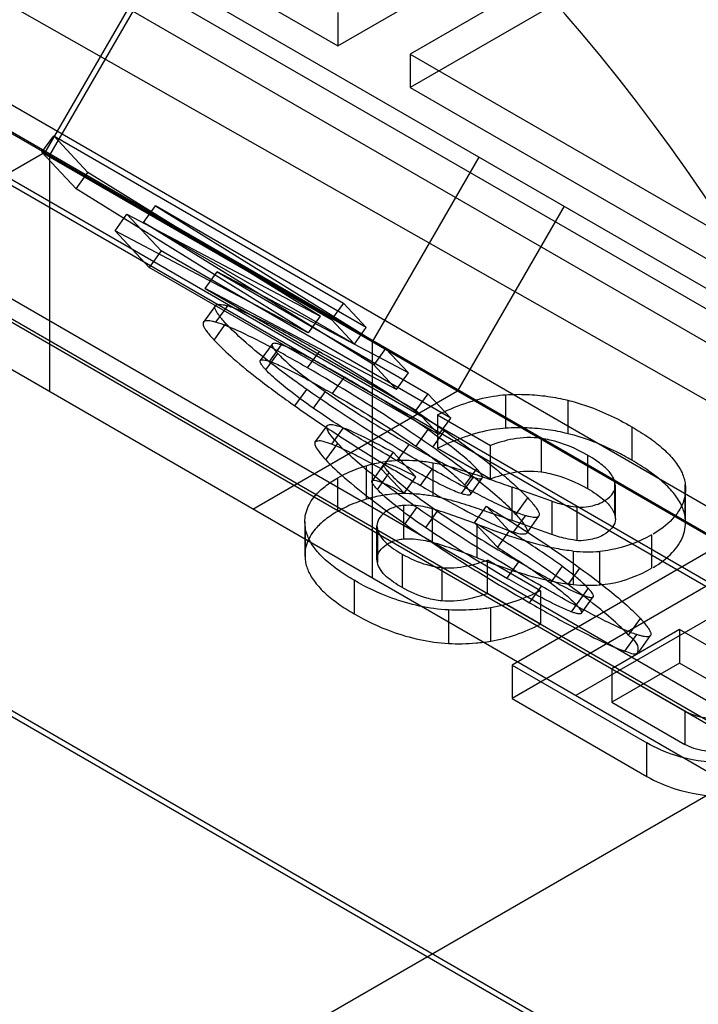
# Model space of a CAD drawing. Header units: millimetres. Extents: x 60 to 337, y 43 to 512.
# Tile 33 of 73: x 145.6 to 148.92, y 211.95 to 216.76. Entities that reach past the tile are written whole.
import ezdxf

# ---------------------------------------------------------------- set-up
doc = ezdxf.new("R2010")
doc.units = ezdxf.units.MM
doc.header["$LTSCALE"] = 36.045028
doc.layers.get('0').update_dxf_attribs({"linetype": 'CONTINUOUS'})

msp = doc.modelspace()

# ---------------------------------------------------------------- linework, layer by layer
at = {"color": 7, "linetype": 'CONTINUOUS'}
for p, q in [((84.3301, 248.7088), (169.1831, 199.72)), ((154.8587, 210.8417), (104.5691, 239.8758)), ((105.1005, 239.7033), (155.3902, 210.6692)), ((104.5648, 239.6476), (154.8545, 210.6135)), ((104.832, 239.4651), (155.1216, 210.4311)), ((160.6382, 208.7009), (110.3254, 237.7484)), ((107.017, 237.6493), (157.3066, 208.6152)), ((157.2566, 208.5286), (106.967, 237.5627)), ((161.8566, 205.6418), (106.967, 237.3318)), ((109.8054, 236.8477), (160.1182, 207.8002)), ((153.8675, 210.5022), (133.587, 222.2108)), ((242.3414, 161.9171), (138.7057, 220.7146)), ((142.7373, 218.9362), (151.2226, 214.0374)), ((142.7373, 218.7729), (151.2226, 213.8741)), ((143.4444, 218.7729), (147.1567, 216.6297)), ((138.0704, 217.7115), (149.3841, 211.1796)), ((147.1567, 216.6297), (148.8538, 217.6095)), ((149.2073, 217.5686), (147.5103, 216.5889)), ((149.2073, 217.4053), (147.5103, 216.4256)), ((146.2466, 217.0097), (145.7266, 216.1091)), ((146.2697, 216.9963), (145.7497, 216.0957)), ((147.1567, 216.793), (147.1567, 216.6297)), ((147.5103, 216.5889), (151.2226, 214.4456)), ((147.5103, 216.5889), (147.5103, 216.4256)), ((147.5103, 216.4256), (151.2226, 214.2823)), ((145.7118, 216.11), (145.7698, 216.1903)), ((145.7698, 216.1903), (147.184, 215.3738)), ((145.7698, 216.1903), (145.9366, 216.0115)), ((145.7266, 216.1091), (144.7266, 215.5317)), ((145.7118, 216.11), (147.1261, 215.2935)), ((145.8786, 215.9313), (145.7118, 216.11)), ((145.7497, 216.0957), (145.7497, 214.941)), ((147.3266, 215.1853), (147.8466, 216.086)), ((145.8786, 215.9313), (145.9366, 216.0115)), ((147.0707, 215.3096), (145.9366, 216.0115)), ((147.0128, 215.2294), (145.8786, 215.9313)), ((146.2085, 215.768), (146.2665, 215.8483)), ((147.2957, 215.2541), (146.2665, 215.8483)), ((146.2665, 215.8483), (147.3902, 215.1528)), ((148.2618, 215.8463), (147.7418, 214.9456)), ((146.0693, 215.727), (146.1272, 215.8072)), ((146.1272, 215.8072), (147.0707, 215.3096)), ((146.1272, 215.8072), (146.294, 215.6285)), ((147.2378, 215.1738), (146.2085, 215.768)), ((147.3323, 215.0725), (146.2085, 215.768)), ((147.0128, 215.2294), (146.0693, 215.727)), ((146.2361, 215.5482), (146.0693, 215.727)), ((146.294, 215.6285), (146.2361, 215.5482)), ((147.7082, 214.812), (146.294, 215.6285)), ((147.6503, 214.7317), (146.2361, 215.5482)), ((146.5094, 215.4456), (146.5673, 215.5259)), ((147.5019, 215.0331), (146.5673, 215.5259)), ((146.5673, 215.5259), (147.5965, 214.9317)), ((147.444, 214.9528), (146.5094, 215.4456)), ((146.5094, 215.4456), (147.5386, 214.8514)), ((147.184, 215.3738), (147.1261, 215.2935)), ((147.2957, 215.2541), (147.184, 215.3738)), ((132.3401, 203.3773), (153.0311, 215.3231)), ((146.5588, 215.3614), (146.5008, 215.2812)), ((146.5612, 215.2804), (146.6191, 215.3607)), ((146.5527, 215.1937), (146.6106, 215.2739)), ((147.0707, 215.3096), (147.0128, 215.2294)), ((147.1261, 215.2935), (147.2378, 215.1738)), ((147.2378, 215.1738), (147.2957, 215.2541)), ((146.8364, 215.1742), (146.7785, 215.0939)), ((147.3266, 214.0306), (147.3266, 215.1853)), ((146.8054, 215.0481), (146.8633, 215.1284)), ((146.8809, 215.17), (146.823, 215.0898)), ((147.009, 215.0578), (147.0669, 215.138)), ((147.3902, 215.1528), (147.3323, 215.0725)), ((147.5019, 215.0331), (147.3902, 215.1528)), ((147.3323, 215.0725), (147.444, 214.9528)), ((147.444, 214.9528), (147.5019, 215.0331)), ((147.1312, 214.932), (147.1892, 215.0122)), ((146.7418, 214.3682), (147.7418, 214.9456)), ((146.9478, 214.8719), (147.0057, 214.9522)), ((147.0949, 214.9418), (147.0369, 214.8616)), ((147.5965, 214.9317), (147.5386, 214.8514)), ((147.7082, 214.812), (147.5965, 214.9317)), ((147.9783, 214.7634), (147.9783, 214.9267)), ((148.28, 214.8998), (148.28, 214.7365)), ((147.5386, 214.8514), (147.6503, 214.7317)), ((147.6431, 214.8285), (147.9024, 214.6788)), ((147.6431, 214.8285), (147.6431, 214.6652)), ((147.6503, 214.7317), (147.7082, 214.812)), ((147.0455, 214.693), (147.1043, 214.7748)), ((147.1833, 214.7656), (147.1254, 214.6853)), ((147.5965, 214.7564), (147.5386, 214.6761)), ((147.6205, 214.6701), (147.6784, 214.7504)), ((148.5928, 214.7701), (148.5928, 214.6068)), ((148.1505, 214.7135), (148.1505, 214.5502)), ((147.0989, 214.6083), (147.1568, 214.6886)), ((147.4265, 214.6459), (147.3686, 214.5656)), ((147.5382, 214.5262), (147.4265, 214.6459)), ((147.4469, 214.6042), (147.5048, 214.6844)), ((147.6431, 214.6652), (147.9024, 214.5155)), ((147.9024, 214.5155), (147.9024, 214.6788)), ((147.6216, 214.5947), (147.6216, 214.4314)), ((148.3767, 214.6314), (148.3767, 214.4681)), ((147.2949, 214.5796), (147.2949, 214.4163)), ((147.3819, 214.5872), (147.3239, 214.5069)), ((147.3686, 214.5656), (147.4803, 214.4459)), ((147.5605, 214.4833), (147.6184, 214.5636)), ((147.7773, 214.485), (147.8352, 214.5653)), ((147.1567, 214.3574), (147.1567, 214.5207)), ((147.3501, 214.4643), (147.408, 214.5446)), ((147.4803, 214.4459), (147.5382, 214.5262)), ((147.8175, 214.5239), (147.7596, 214.4437)), ((147.8042, 214.4394), (147.8621, 214.5197)), ((148.5077, 214.5087), (148.5077, 214.3454)), ((148.2017, 214.4078), (148.008, 214.4755)), ((148.008, 214.3122), (148.008, 214.4755)), ((148.5126, 214.3211), (148.5126, 214.4844)), ((148.8538, 214.3254), (148.8538, 214.4887)), ((148.8552, 214.3027), (148.8552, 214.466)), ((148.027, 214.3426), (148.0849, 214.4229)), ((148.2017, 214.4078), (148.2017, 214.2445)), ((147.4781, 214.3861), (147.4781, 214.2228)), ((147.4853, 214.2957), (147.5432, 214.376)), ((147.6429, 214.3584), (147.585, 214.2781)), ((147.6175, 214.3698), (147.6175, 214.2065)), ((147.8248, 214.3017), (147.8827, 214.3819)), ((147.8827, 214.3819), (147.9944, 214.2622)), ((148.3241, 214.3788), (148.3241, 214.2155)), ((146.9962, 214.307), (146.9962, 214.1437)), ((149.2806, 214.3421), (148.0078, 213.6072)), ((148.2017, 214.2445), (148.008, 214.3122)), ((148.0154, 214.256), (148.0734, 214.3362)), ((148.0809, 214.2531), (148.1388, 214.3333)), ((146.9977, 214.2842), (146.9977, 214.1209)), ((147.3482, 214.123), (147.3482, 214.2863)), ((147.3502, 214.2702), (147.3502, 214.1069)), ((147.9365, 214.182), (147.8248, 214.3017)), ((147.8371, 214.1308), (147.8371, 214.2941)), ((147.9944, 214.2622), (147.9365, 214.182)), ((148.6887, 214.2428), (148.6887, 214.0795)), ((149.2806, 214.1788), (148.0078, 213.4439)), ((148.3069, 214.1634), (148.3069, 214.0001)), ((148.4371, 213.9987), (148.4371, 214.162)), ((147.4712, 214.1485), (147.4712, 213.9852)), ((148.1469, 213.9699), (147.8877, 214.1196)), ((147.8877, 213.9563), (147.8877, 214.1196)), ((147.6656, 214.0832), (147.6656, 213.9199)), ((147.983, 214.0304), (148.041, 214.1107)), ((148.253, 214.089), (148.1951, 214.0087)), ((148.2811, 214.0004), (148.3391, 214.0807)), ((147.2362, 214.0208), (147.2362, 213.8575)), ((149.3187, 214.0352), (148.3187, 213.4579)), ((148.0938, 213.9113), (148.1517, 213.9916)), ((148.1469, 213.9699), (148.1469, 213.8066)), ((148.3795, 213.9819), (148.2973, 213.867)), ((148.1469, 213.8066), (147.8877, 213.9563)), ((148.3464, 213.8599), (148.4043, 213.9402)), ((147.6968, 213.876), (147.6968, 213.7127)), ((147.905, 213.7238), (147.905, 213.8871)), ((148.5766, 213.7537), (148.6345, 213.834)), ((148.8261, 213.7803), (148.4951, 213.5893)), ((149.1639, 213.5853), (148.8261, 213.7803)), ((148.8261, 213.7803), (148.8261, 213.617)), ((148.5594, 213.6754), (148.6173, 213.7557)), ((148.6264, 213.6707), (148.6843, 213.751)), ((148.0078, 213.6072), (148.6662, 213.2271)), ((148.0078, 213.6072), (148.0078, 213.4439)), ((148.8261, 213.617), (148.4951, 213.426)), ((148.4951, 213.5893), (148.852, 213.3832)), ((148.4951, 213.5893), (148.4951, 213.426)), ((149.1639, 213.422), (148.8261, 213.617)), ((148.0078, 213.4439), (148.6662, 213.0638)), ((148.4951, 213.426), (148.852, 213.2199)), ((148.852, 213.3832), (148.852, 213.2199)), ((148.6662, 213.0638), (148.6662, 213.2271))]:
    msp.add_line(p, q, dxfattribs=at)
for centre, radius, start, end in [((146.8182, 211.6953), 2.7914, 68.5898, 73.3604), ((146.831, 211.5693), 2.752, 68.5556, 73.3945), ((148.3794, 214.8751), 0.7154, 264.1829, 274.6268), ((148.3794, 214.7127), 0.7163, 264.1895, 274.6202)]:
    msp.add_arc(centre, radius, start, end, dxfattribs=at)
msp.add_ellipse((146.3755, 213.6208), major_axis=(-2.9514, 5.024), ratio=0.582373, start_param=-2.360549, end_param=-0.789753, dxfattribs=at)
for points, knots in [([(146.6106, 215.2739), (146.6038, 215.2812), (146.5916, 215.2949), (146.5759, 215.3142), (146.5647, 215.3308), (146.5574, 215.345), (146.5553, 215.3582), (146.5621, 215.3652), (146.5694, 215.3675), (146.5787, 215.3682), (146.5903, 215.3672), (146.6041, 215.3646), (146.6139, 215.3621), (146.6191, 215.3607)], [0, 0, 0, 0, 0.17805, 0.326323, 0.444207, 0.531944, 0.61757, 0.65323, 0.695945, 0.750787, 0.819573, 0.902707, 1, 1, 1, 1]), ([(146.6191, 215.3607), (146.6383, 215.3553), (146.6837, 215.3386), (146.7592, 215.3046), (146.8904, 215.2383), (146.994, 215.1802), (147.0669, 215.138)], [0, 0, 0, 0, 0.11938, 0.288891, 0.495575, 1, 1, 1, 1]), ([(146.5612, 215.2804), (146.556, 215.2819), (146.5462, 215.2844), (146.5324, 215.2869), (146.5208, 215.2879), (146.5115, 215.2873), (146.5042, 215.2849), (146.4974, 215.278), (146.4995, 215.2647), (146.5068, 215.2505), (146.518, 215.2339), (146.5336, 215.2146), (146.5459, 215.201), (146.5527, 215.1937)], [0, 0, 0, 0, 0.097293, 0.180427, 0.249213, 0.304055, 0.34677, 0.38243, 0.468056, 0.555793, 0.673677, 0.82195, 1, 1, 1, 1]), ([(147.009, 215.0578), (146.9455, 215.0944), (146.8324, 215.1581), (146.6837, 215.2336), (146.5971, 215.2704), (146.5612, 215.2804)], [0, 0, 0, 0, 0.439022, 0.776968, 1, 1, 1, 1]), ([(147.0057, 214.9522), (146.9394, 214.9988), (146.8339, 215.0758), (146.7026, 215.1839), (146.6376, 215.245), (146.6106, 215.2739)], [0, 0, 0, 0, 0.476409, 0.767492, 1, 1, 1, 1]), ([(146.5527, 215.1937), (146.5821, 215.1621), (146.6557, 215.0937), (146.7879, 214.9867), (146.8907, 214.9121), (146.9478, 214.8719)], [0, 0, 0, 0, 0.253521, 0.589515, 1, 1, 1, 1]), ([(146.8809, 215.17), (146.8756, 215.1718), (146.866, 215.1747), (146.8534, 215.1774), (146.8443, 215.1779), (146.8388, 215.1766), (146.8362, 215.1743), (146.8349, 215.1711), (146.8357, 215.1657), (146.8391, 215.1586), (146.8449, 215.1499), (146.8532, 215.1396), (146.8597, 215.1323), (146.8633, 215.1284)], [0, 0, 0, 0, 0.166378, 0.296586, 0.377862, 0.434115, 0.456602, 0.478806, 0.533585, 0.609222, 0.711775, 0.842062, 1, 1, 1, 1]), ([(146.8633, 215.1284), (146.8723, 215.1188), (146.9062, 215.0856), (146.9828, 215.0224), (147.0524, 214.9717), (147.0949, 214.9418)], [0, 0, 0, 0, 0.132481, 0.477249, 1, 1, 1, 1]), ([(147.1892, 215.0122), (147.1593, 215.0295), (147.1028, 215.0616), (147.0194, 215.107), (146.9551, 215.1394), (146.9088, 215.1598), (146.8895, 215.1672), (146.8809, 215.17)], [0, 0, 0, 0, 0.298676, 0.562192, 0.821524, 0.921422, 1, 1, 1, 1]), ([(147.0669, 215.138), (147.1176, 215.1088), (147.3255, 214.986), (147.5284, 214.8549), (147.6784, 214.7504)], [0, 0, 0, 0, 0.242653, 1, 1, 1, 1]), ([(146.8054, 215.0481), (146.8018, 215.052), (146.7952, 215.0593), (146.787, 215.0696), (146.7811, 215.0783), (146.7777, 215.0854), (146.7769, 215.0908), (146.7783, 215.094), (146.7809, 215.0964), (146.7864, 215.0976), (146.7955, 215.0971), (146.808, 215.0945), (146.8176, 215.0915), (146.823, 215.0898)], [0, 0, 0, 0, 0.157938, 0.288225, 0.390778, 0.466415, 0.521194, 0.543398, 0.565885, 0.622138, 0.703414, 0.833622, 1, 1, 1, 1]), ([(146.823, 215.0898), (146.8316, 215.0869), (146.8509, 215.0795), (146.8972, 215.0591), (146.9615, 215.0267), (147.0449, 214.9814), (147.1014, 214.9492), (147.1312, 214.932)], [0, 0, 0, 0, 0.078578, 0.178476, 0.437808, 0.701324, 1, 1, 1, 1]), ([(147.0369, 214.8616), (146.9945, 214.8914), (146.9249, 214.9421), (146.8483, 215.0053), (146.8144, 215.0385), (146.8054, 215.0481)], [0, 0, 0, 0, 0.522751, 0.867519, 1, 1, 1, 1]), ([(147.6205, 214.6701), (147.5699, 214.7054), (147.3702, 214.841), (147.1646, 214.9679), (147.009, 215.0578)], [0, 0, 0, 0, 0.255621, 1, 1, 1, 1]), ([(147.5965, 214.7564), (147.5523, 214.7872), (147.4188, 214.8761), (147.2814, 214.959), (147.1892, 215.0122)], [0, 0, 0, 0, 0.335809, 1, 1, 1, 1]), ([(147.6184, 214.5636), (147.5741, 214.5892), (147.3656, 214.7117), (147.1617, 214.8424), (147.0057, 214.9522)], [0, 0, 0, 0, 0.211522, 1, 1, 1, 1]), ([(147.0949, 214.9418), (147.1379, 214.9116), (147.2722, 214.8219), (147.4106, 214.7388), (147.5048, 214.6844)], [0, 0, 0, 0, 0.326061, 1, 1, 1, 1]), ([(147.1312, 214.932), (147.2235, 214.8787), (147.3609, 214.7959), (147.4944, 214.7069), (147.5386, 214.6761)], [0, 0, 0, 0, 0.664191, 1, 1, 1, 1]), ([(147.6431, 214.8285), (147.6872, 214.8496), (147.7762, 214.8871), (147.8899, 214.9174), (147.9577, 214.9254), (147.9783, 214.9267)], [0, 0, 0, 0, 0.417578, 0.8236, 1, 1, 1, 1]), ([(147.9783, 214.9267), (148.0125, 214.9288), (148.0808, 214.9295), (148.1819, 214.9206), (148.2479, 214.9079), (148.28, 214.8998)], [0, 0, 0, 0, 0.338081, 0.673586, 1, 1, 1, 1]), ([(148.28, 214.8998), (148.3073, 214.8932), (148.416, 214.8616), (148.5192, 214.8126), (148.5928, 214.7701)], [0, 0, 0, 0, 0.248563, 1, 1, 1, 1]), ([(146.9478, 214.8719), (147.011, 214.8274), (147.1425, 214.7384), (147.347, 214.609), (147.4885, 214.5249), (147.5605, 214.4833)], [0, 0, 0, 0, 0.319596, 0.65647, 1, 1, 1, 1]), ([(147.4469, 214.6042), (147.3527, 214.6585), (147.2142, 214.7416), (147.08, 214.8313), (147.0369, 214.8616)], [0, 0, 0, 0, 0.673939, 1, 1, 1, 1]), ([(147.1568, 214.6886), (147.1454, 214.7006), (147.1268, 214.7219), (147.1078, 214.7489), (147.1013, 214.7674), (147.1034, 214.7733)], [0, 0, 0, 0, 0.485726, 0.81666, 1, 1, 1, 1]), ([(147.1034, 214.7733), (147.1058, 214.7779), (147.1213, 214.7836), (147.1484, 214.7776), (147.1704, 214.7706), (147.1833, 214.7656)], [0, 0, 0, 0, 0.183564, 0.505313, 1, 1, 1, 1]), ([(147.1833, 214.7656), (147.1991, 214.7597), (147.2341, 214.7447), (147.3155, 214.7055), (147.3805, 214.6709), (147.4265, 214.6459)], [0, 0, 0, 0, 0.186401, 0.420456, 1, 1, 1, 1]), ([(147.8352, 214.5653), (147.826, 214.5752), (147.7912, 214.6091), (147.7123, 214.6739), (147.6405, 214.7258), (147.5965, 214.7564)], [0, 0, 0, 0, 0.132681, 0.475346, 1, 1, 1, 1]), ([(147.9783, 214.7634), (147.9577, 214.7621), (147.8899, 214.7541), (147.7762, 214.7238), (147.6872, 214.6863), (147.6431, 214.6652)], [0, 0, 0, 0, 0.1764, 0.582422, 1, 1, 1, 1]), ([(147.6784, 214.7504), (147.73, 214.7144), (147.8266, 214.645), (147.9443, 214.5534), (148.0282, 214.4801), (148.0678, 214.4413), (148.0849, 214.4229)], [0, 0, 0, 0, 0.361118, 0.68231, 0.85554, 1, 1, 1, 1]), ([(148.28, 214.7365), (148.2479, 214.7446), (148.1819, 214.7573), (148.0808, 214.7662), (148.0125, 214.7655), (147.9783, 214.7634)], [0, 0, 0, 0, 0.326423, 0.661909, 1, 1, 1, 1]), ([(148.5928, 214.7701), (148.6212, 214.7537), (148.6744, 214.7204), (148.7452, 214.6658), (148.8011, 214.6088), (148.8339, 214.558), (148.8487, 214.5176), (148.8526, 214.4983), (148.8538, 214.4887)], [0, 0, 0, 0, 0.248848, 0.474613, 0.675116, 0.851507, 0.927041, 1, 1, 1, 1]), ([(147.0455, 214.693), (147.0434, 214.6873), (147.0495, 214.6693), (147.0682, 214.6426), (147.0864, 214.6214), (147.0978, 214.6093)], [0, 0, 0, 0, 0.181163, 0.505746, 1, 1, 1, 1]), ([(147.1254, 214.6853), (147.1125, 214.6903), (147.0905, 214.6973), (147.0634, 214.7034), (147.0478, 214.6976), (147.0455, 214.693)], [0, 0, 0, 0, 0.494687, 0.816436, 1, 1, 1, 1]), ([(148.1505, 214.7135), (148.1051, 214.7203), (148.0192, 214.7164), (147.9382, 214.6923), (147.9024, 214.6788)], [0, 0, 0, 0, 0.544853, 1, 1, 1, 1]), ([(148.3767, 214.6314), (148.3196, 214.6644), (148.2439, 214.6965), (148.1648, 214.7114), (148.1505, 214.7135)], [0, 0, 0, 0, 0.820584, 1, 1, 1, 1]), ([(148.5928, 214.6068), (148.5681, 214.621), (148.4688, 214.6749), (148.3622, 214.7166), (148.28, 214.7365)], [0, 0, 0, 0, 0.251472, 1, 1, 1, 1]), ([(147.3686, 214.5656), (147.3367, 214.583), (147.2776, 214.6146), (147.1967, 214.6551), (147.1473, 214.6772), (147.1254, 214.6853)], [0, 0, 0, 0, 0.401692, 0.741267, 1, 1, 1, 1]), ([(147.5432, 214.376), (147.5096, 214.3995), (147.4449, 214.4457), (147.3428, 214.5225), (147.2461, 214.6016), (147.1829, 214.6606), (147.1568, 214.6886)], [0, 0, 0, 0, 0.247028, 0.479544, 0.769653, 1, 1, 1, 1]), ([(147.5048, 214.6844), (147.5351, 214.6669), (147.5925, 214.6342), (147.6772, 214.5881), (147.7425, 214.5551), (147.7894, 214.5343), (147.8088, 214.5268), (147.8175, 214.5239)], [0, 0, 0, 0, 0.298743, 0.562735, 0.822177, 0.921924, 1, 1, 1, 1]), ([(147.5386, 214.6761), (147.5826, 214.6455), (147.6543, 214.5937), (147.7333, 214.5288), (147.768, 214.4949), (147.7773, 214.485)], [0, 0, 0, 0, 0.524654, 0.867319, 1, 1, 1, 1]), ([(148.027, 214.3426), (148.005, 214.3662), (147.9524, 214.4165), (147.8602, 214.494), (147.7473, 214.5803), (147.6646, 214.6394), (147.6205, 214.6701)], [0, 0, 0, 0, 0.184959, 0.41699, 0.691312, 1, 1, 1, 1]), ([(147.0978, 214.6093), (147.1268, 214.5782), (147.1992, 214.5114), (147.329, 214.4073), (147.4294, 214.3348), (147.4853, 214.2957)], [0, 0, 0, 0, 0.255839, 0.590569, 1, 1, 1, 1]), ([(147.2949, 214.5796), (147.3082, 214.5836), (147.3356, 214.591), (147.3778, 214.5993), (147.4065, 214.6031), (147.421, 214.6045)], [0, 0, 0, 0, 0.325323, 0.6594, 1, 1, 1, 1]), ([(147.421, 214.6045), (147.4435, 214.6064), (147.4885, 214.608), (147.5556, 214.6048), (147.5999, 214.5987), (147.6216, 214.5947)], [0, 0, 0, 0, 0.335334, 0.670331, 1, 1, 1, 1]), ([(147.7596, 214.4437), (147.7509, 214.4465), (147.7314, 214.4541), (147.6845, 214.4748), (147.6193, 214.5078), (147.5346, 214.554), (147.4772, 214.5866), (147.4469, 214.6042)], [0, 0, 0, 0, 0.078076, 0.177823, 0.437265, 0.701257, 1, 1, 1, 1]), ([(147.6216, 214.5947), (147.6352, 214.5924), (147.6643, 214.5862), (147.7283, 214.5695), (147.8103, 214.544), (147.91, 214.5104), (147.9749, 214.4874), (148.008, 214.4755)], [0, 0, 0, 0, 0.102327, 0.22031, 0.490082, 0.738988, 1, 1, 1, 1]), ([(148.5077, 214.5087), (148.5016, 214.5267), (148.4746, 214.5633), (148.4269, 214.601), (148.3914, 214.623), (148.3767, 214.6314)], [0, 0, 0, 0, 0.314047, 0.722079, 1, 1, 1, 1]), ([(148.8538, 214.3254), (148.8526, 214.335), (148.8487, 214.3543), (148.8339, 214.3947), (148.8011, 214.4455), (148.7452, 214.5025), (148.6744, 214.5571), (148.6212, 214.5904), (148.5928, 214.6068)], [0, 0, 0, 0, 0.072959, 0.148493, 0.324884, 0.525387, 0.751152, 1, 1, 1, 1]), ([(147.157, 214.5209), (147.1711, 214.5291), (147.2002, 214.5442), (147.2464, 214.5637), (147.2784, 214.5746), (147.2949, 214.5796)], [0, 0, 0, 0, 0.324454, 0.65568, 1, 1, 1, 1]), ([(147.5382, 214.5262), (147.5227, 214.5344), (147.4937, 214.5493), (147.4554, 214.5677), (147.4257, 214.5804), (147.4054, 214.5874), (147.3925, 214.5901), (147.3857, 214.5896), (147.3826, 214.5883), (147.3809, 214.5857), (147.3809, 214.5824), (147.3822, 214.5784), (147.3847, 214.5735), (147.3886, 214.5676), (147.3962, 214.5576), (147.403, 214.55), (147.408, 214.5446)], [0, 0, 0, 0, 0.236445, 0.439472, 0.573043, 0.67245, 0.729627, 0.748601, 0.762723, 0.774402, 0.788058, 0.806347, 0.830537, 0.862479, 0.901458, 1, 1, 1, 1]), ([(148.0734, 214.3362), (148.0532, 214.3424), (148.0061, 214.3602), (147.9286, 214.3955), (147.7959, 214.4628), (147.6917, 214.5213), (147.6184, 214.5636)], [0, 0, 0, 0, 0.12443, 0.295781, 0.50181, 1, 1, 1, 1]), ([(147.8175, 214.5239), (147.8229, 214.5222), (147.8325, 214.5193), (147.8451, 214.5166), (147.8541, 214.5161), (147.8596, 214.5173), (147.8622, 214.5196), (147.8636, 214.5227), (147.8628, 214.5281), (147.8594, 214.5351), (147.8536, 214.5438), (147.8454, 214.5541), (147.8388, 214.5614), (147.8352, 214.5653)], [0, 0, 0, 0, 0.16686, 0.297612, 0.378927, 0.435169, 0.45757, 0.47962, 0.533978, 0.609337, 0.711726, 0.841974, 1, 1, 1, 1]), ([(147.9024, 214.5155), (147.9382, 214.529), (148.0192, 214.5531), (148.1051, 214.557), (148.1505, 214.5502)], [0, 0, 0, 0, 0.455147, 1, 1, 1, 1]), ([(148.1505, 214.5502), (148.1648, 214.5481), (148.2439, 214.5332), (148.3196, 214.5011), (148.3767, 214.4681)], [0, 0, 0, 0, 0.179416, 1, 1, 1, 1]), ([(146.9977, 214.2842), (146.9961, 214.2972), (146.9955, 214.3235), (147.0036, 214.3626), (147.0207, 214.4003), (147.0502, 214.441), (147.0959, 214.4826), (147.1352, 214.5083), (147.1567, 214.5207)], [0, 0, 0, 0, 0.12956, 0.258599, 0.392466, 0.536217, 0.754139, 1, 1, 1, 1]), ([(147.3501, 214.4643), (147.3451, 214.4697), (147.3383, 214.4773), (147.3307, 214.4873), (147.3268, 214.4932), (147.3243, 214.4981), (147.323, 214.5021), (147.3229, 214.5054), (147.3246, 214.508), (147.3278, 214.5094), (147.3345, 214.5098), (147.3474, 214.5071), (147.3677, 214.5001), (147.3975, 214.4874), (147.4358, 214.469), (147.4648, 214.4541), (147.4803, 214.4459)], [0, 0, 0, 0, 0.098542, 0.137521, 0.169463, 0.193653, 0.211942, 0.225598, 0.237277, 0.251399, 0.270373, 0.32755, 0.426957, 0.560528, 0.763555, 1, 1, 1, 1]), ([(147.408, 214.5446), (147.4173, 214.5346), (147.4518, 214.5011), (147.5295, 214.4378), (147.6, 214.3878), (147.6429, 214.3584)], [0, 0, 0, 0, 0.136338, 0.480115, 1, 1, 1, 1]), ([(148.455, 214.4063), (148.4698, 214.4146), (148.4941, 214.4331), (148.5152, 214.4712), (148.5122, 214.4976), (148.5077, 214.5087)], [0, 0, 0, 0, 0.407091, 0.713375, 1, 1, 1, 1]), ([(147.585, 214.2781), (147.542, 214.3075), (147.4716, 214.3576), (147.3939, 214.4208), (147.3594, 214.4544), (147.3501, 214.4643)], [0, 0, 0, 0, 0.519885, 0.863662, 1, 1, 1, 1]), ([(147.5605, 214.4833), (147.6243, 214.4465), (147.7385, 214.3822), (147.8897, 214.3052), (147.9783, 214.2673), (148.0154, 214.256)], [0, 0, 0, 0, 0.434244, 0.771355, 1, 1, 1, 1]), ([(147.7773, 214.485), (147.7809, 214.4811), (147.7874, 214.4738), (147.7957, 214.4636), (147.8015, 214.4549), (147.8049, 214.4478), (147.8057, 214.4425), (147.8043, 214.4393), (147.8017, 214.437), (147.7962, 214.4358), (147.7871, 214.4363), (147.7746, 214.439), (147.765, 214.4419), (147.7596, 214.4437)], [0, 0, 0, 0, 0.158026, 0.288274, 0.390663, 0.466022, 0.52038, 0.54243, 0.564831, 0.621073, 0.702388, 0.83314, 1, 1, 1, 1]), ([(148.3767, 214.4681), (148.3914, 214.4597), (148.4269, 214.4377), (148.4746, 214.4), (148.5016, 214.3634), (148.5077, 214.3454)], [0, 0, 0, 0, 0.277921, 0.685953, 1, 1, 1, 1]), ([(148.8538, 214.4887), (148.8575, 214.4596), (148.8491, 214.3951), (148.7897, 214.31), (148.7314, 214.2656), (148.6967, 214.2468)], [0, 0, 0, 0, 0.289665, 0.611015, 1, 1, 1, 1]), ([(147.2949, 214.4163), (147.2784, 214.4113), (147.2464, 214.4004), (147.2002, 214.3809), (147.1711, 214.3658), (147.157, 214.3576)], [0, 0, 0, 0, 0.344315, 0.675535, 1, 1, 1, 1]), ([(147.421, 214.4412), (147.4065, 214.4398), (147.3778, 214.436), (147.3356, 214.4277), (147.3082, 214.4203), (147.2949, 214.4163)], [0, 0, 0, 0, 0.3406, 0.674677, 1, 1, 1, 1]), ([(147.6216, 214.4314), (147.5999, 214.4354), (147.5556, 214.4415), (147.4885, 214.4447), (147.4435, 214.4431), (147.421, 214.4412)], [0, 0, 0, 0, 0.329669, 0.664666, 1, 1, 1, 1]), ([(148.008, 214.3122), (147.9749, 214.3241), (147.91, 214.3471), (147.8103, 214.3807), (147.7283, 214.4062), (147.6643, 214.4229), (147.6352, 214.4291), (147.6216, 214.4314)], [0, 0, 0, 0, 0.261012, 0.509918, 0.77969, 0.897673, 1, 1, 1, 1]), ([(148.0849, 214.4229), (148.092, 214.4154), (148.1047, 214.4013), (148.121, 214.3811), (148.1313, 214.3661), (148.1369, 214.3555), (148.1407, 214.3466), (148.1421, 214.3358), (148.1346, 214.3291), (148.1268, 214.3271), (148.1168, 214.3269), (148.1043, 214.3284), (148.0895, 214.3316), (148.079, 214.3345), (148.0734, 214.3362)], [0, 0, 0, 0, 0.176225, 0.323137, 0.439733, 0.486601, 0.526012, 0.608317, 0.643397, 0.686658, 0.742904, 0.813754, 0.899525, 1, 1, 1, 1]), ([(148.2017, 214.4078), (148.2144, 214.4031), (148.2407, 214.3946), (148.2844, 214.3843), (148.3154, 214.3796), (148.3325, 214.3775)], [0, 0, 0, 0, 0.301829, 0.615028, 1, 1, 1, 1]), ([(148.3325, 214.3775), (148.3488, 214.3764), (148.378, 214.3798), (148.4192, 214.3893), (148.4438, 214.399), (148.455, 214.4063)], [0, 0, 0, 0, 0.386311, 0.684185, 1, 1, 1, 1]), ([(147.1567, 214.3574), (147.1352, 214.345), (147.0959, 214.3193), (147.0502, 214.2777), (147.0207, 214.237), (147.0036, 214.1993), (146.9955, 214.1602), (146.9961, 214.1339), (146.9977, 214.1209)], [0, 0, 0, 0, 0.245861, 0.463783, 0.607534, 0.741401, 0.87044, 1, 1, 1, 1]), ([(147.4043, 214.3646), (147.3912, 214.3569), (147.3689, 214.3401), (147.3479, 214.3061), (147.3474, 214.2811), (147.3502, 214.2702)], [0, 0, 0, 0, 0.392009, 0.709357, 1, 1, 1, 1]), ([(147.4781, 214.3861), (147.4692, 214.3854), (147.4521, 214.383), (147.4272, 214.3758), (147.4115, 214.3691), (147.4043, 214.3646)], [0, 0, 0, 0, 0.343387, 0.669783, 1, 1, 1, 1]), ([(147.6175, 214.3698), (147.603, 214.3743), (147.5727, 214.3815), (147.5259, 214.3869), (147.4941, 214.387), (147.4781, 214.3861)], [0, 0, 0, 0, 0.323372, 0.65944, 1, 1, 1, 1]), ([(148.1517, 213.9916), (148.1075, 214.0171), (147.9005, 214.1386), (147.698, 214.2678), (147.5432, 214.376)], [0, 0, 0, 0, 0.212941, 1, 1, 1, 1]), ([(147.6429, 214.3584), (147.6865, 214.3286), (147.8173, 214.2428), (147.9514, 214.1624), (148.041, 214.1107)], [0, 0, 0, 0, 0.338199, 1, 1, 1, 1]), ([(147.8827, 214.3819), (147.9161, 214.3617), (148.0712, 214.2659), (148.2232, 214.1649), (148.3391, 214.0807)], [0, 0, 0, 0, 0.21434, 1, 1, 1, 1]), ([(148.0154, 214.256), (148.0211, 214.2542), (148.0316, 214.2513), (148.0464, 214.2481), (148.0589, 214.2466), (148.0689, 214.2469), (148.0767, 214.2489), (148.0842, 214.2555), (148.0827, 214.2663), (148.079, 214.2752), (148.0734, 214.2858), (148.0631, 214.3009), (148.0468, 214.321), (148.0341, 214.3351), (148.027, 214.3426)], [0, 0, 0, 0, 0.100475, 0.186246, 0.257096, 0.313342, 0.356603, 0.391683, 0.473988, 0.513399, 0.560267, 0.676863, 0.823775, 1, 1, 1, 1]), ([(148.5077, 214.3454), (148.5122, 214.3343), (148.5152, 214.3079), (148.4941, 214.2698), (148.4698, 214.2512), (148.455, 214.243)], [0, 0, 0, 0, 0.286625, 0.592909, 1, 1, 1, 1]), ([(148.6967, 214.0835), (148.7314, 214.1023), (148.7897, 214.1467), (148.8491, 214.2318), (148.8575, 214.2963), (148.8538, 214.3254)], [0, 0, 0, 0, 0.388991, 0.710338, 1, 1, 1, 1]), ([(147.2362, 214.0208), (147.21, 214.0359), (147.1613, 214.0666), (147.0967, 214.1174), (147.0459, 214.1708), (147.0161, 214.2186), (147.0025, 214.2567), (146.9988, 214.2751), (146.9977, 214.2842)], [0, 0, 0, 0, 0.246717, 0.47046, 0.670009, 0.847241, 0.924775, 1, 1, 1, 1]), ([(147.3502, 214.2702), (147.3524, 214.2582), (147.3649, 214.2324), (147.3939, 214.2014), (147.4307, 214.173), (147.457, 214.1567), (147.4712, 214.1485)], [0, 0, 0, 0, 0.209447, 0.472263, 0.721015, 1, 1, 1, 1]), ([(147.4853, 214.2957), (147.5482, 214.2518), (147.6789, 214.1638), (147.882, 214.0358), (148.0224, 213.9525), (148.0938, 213.9113)], [0, 0, 0, 0, 0.319757, 0.65654, 1, 1, 1, 1]), ([(147.983, 214.0304), (147.8935, 214.0822), (147.7593, 214.1625), (147.6286, 214.2483), (147.585, 214.2781)], [0, 0, 0, 0, 0.661801, 1, 1, 1, 1]), ([(148.2811, 214.0004), (148.2346, 214.0342), (148.1373, 214.1024), (147.985, 214.2027), (147.879, 214.2687), (147.8248, 214.3017)], [0, 0, 0, 0, 0.315242, 0.651853, 1, 1, 1, 1]), ([(148.3069, 214.1634), (148.2791, 214.1661), (148.2216, 214.1749), (148.1016, 214.2025), (147.9727, 214.2434), (147.8744, 214.2797), (147.8371, 214.2941)], [0, 0, 0, 0, 0.171489, 0.356477, 0.75503, 1, 1, 1, 1]), ([(148.253, 214.089), (148.2284, 214.1073), (148.1434, 214.1669), (148.0561, 214.2232), (147.9944, 214.2622)], [0, 0, 0, 0, 0.29595, 1, 1, 1, 1]), ([(147.4029, 214.2002), (147.4098, 214.2045), (147.4252, 214.212), (147.4506, 214.2194), (147.4687, 214.2221), (147.4781, 214.2228)], [0, 0, 0, 0, 0.307614, 0.644144, 1, 1, 1, 1]), ([(147.4781, 214.2228), (147.4941, 214.2237), (147.5259, 214.2236), (147.5727, 214.2182), (147.603, 214.211), (147.6175, 214.2065)], [0, 0, 0, 0, 0.34056, 0.676628, 1, 1, 1, 1]), ([(148.3325, 214.2142), (148.3154, 214.2163), (148.2844, 214.221), (148.2407, 214.2313), (148.2144, 214.2398), (148.2017, 214.2445)], [0, 0, 0, 0, 0.384972, 0.698171, 1, 1, 1, 1]), ([(148.455, 214.243), (148.4438, 214.2357), (148.4192, 214.226), (148.378, 214.2165), (148.3488, 214.2131), (148.3325, 214.2142)], [0, 0, 0, 0, 0.315815, 0.613689, 1, 1, 1, 1]), ([(148.6887, 214.2428), (148.6271, 214.2073), (148.5421, 214.1749), (148.4544, 214.1635), (148.4371, 214.162)], [0, 0, 0, 0, 0.803835, 1, 1, 1, 1]), ([(147.3502, 214.1069), (147.3474, 214.1178), (147.3479, 214.1427), (147.3685, 214.1763), (147.3903, 214.1928), (147.4029, 214.2002)], [0, 0, 0, 0, 0.295145, 0.617408, 1, 1, 1, 1]), ([(147.9365, 214.182), (147.9982, 214.1429), (148.0855, 214.0867), (148.1705, 214.027), (148.1951, 214.0087)], [0, 0, 0, 0, 0.70405, 1, 1, 1, 1]), ([(146.9977, 214.1209), (146.9988, 214.1118), (147.0025, 214.0934), (147.0161, 214.0553), (147.0459, 214.0075), (147.0967, 213.9541), (147.1613, 213.9033), (147.21, 213.8726), (147.2362, 213.8575)], [0, 0, 0, 0, 0.075225, 0.152759, 0.329991, 0.52954, 0.753283, 1, 1, 1, 1]), ([(147.4712, 214.1485), (147.509, 214.1267), (147.5728, 214.0986), (147.6407, 214.0857), (147.6656, 214.0832)], [0, 0, 0, 0, 0.635472, 1, 1, 1, 1]), ([(147.6656, 214.0832), (147.685, 214.0812), (147.7257, 214.081), (147.8008, 214.0913), (147.8547, 214.1076), (147.8877, 214.1196)], [0, 0, 0, 0, 0.257594, 0.53643, 1, 1, 1, 1]), ([(147.8371, 214.1308), (147.8744, 214.1164), (147.9727, 214.0801), (148.1016, 214.0392), (148.2216, 214.0116), (148.2791, 214.0028), (148.3069, 214.0001)], [0, 0, 0, 0, 0.24497, 0.643523, 0.828511, 1, 1, 1, 1]), ([(147.4712, 213.9852), (147.457, 213.9934), (147.4307, 214.0097), (147.3939, 214.0381), (147.3649, 214.0691), (147.3524, 214.0949), (147.3502, 214.1069)], [0, 0, 0, 0, 0.278985, 0.527737, 0.790553, 1, 1, 1, 1]), ([(148.041, 214.1107), (148.0709, 214.0934), (148.1277, 214.0611), (148.2122, 214.0147), (148.2866, 213.9767), (148.3347, 213.9548), (148.3552, 213.9473)], [0, 0, 0, 0, 0.292609, 0.553569, 0.815196, 1, 1, 1, 1]), ([(148.3798, 213.9815), (148.3693, 213.9927), (148.3442, 214.0166), (148.3012, 214.0526), (148.2689, 214.0773), (148.2517, 214.09)], [0, 0, 0, 0, 0.273661, 0.618732, 1, 1, 1, 1]), ([(148.3391, 214.0807), (148.3881, 214.0451), (148.4665, 213.986), (148.5647, 213.9031), (148.6138, 213.8562), (148.6345, 213.834)], [0, 0, 0, 0, 0.471808, 0.763617, 1, 1, 1, 1]), ([(148.4371, 213.9987), (148.4544, 214.0002), (148.5421, 214.0116), (148.6271, 214.044), (148.6887, 214.0795)], [0, 0, 0, 0, 0.196165, 1, 1, 1, 1]), ([(147.6968, 213.876), (147.6027, 213.8812), (147.4415, 213.9165), (147.2948, 213.9869), (147.2362, 214.0208)], [0, 0, 0, 0, 0.581772, 1, 1, 1, 1]), ([(148.2973, 213.867), (148.2768, 213.8745), (148.2287, 213.8964), (148.1543, 213.9344), (148.0698, 213.9808), (148.013, 214.0132), (147.983, 214.0304)], [0, 0, 0, 0, 0.184804, 0.446431, 0.707391, 1, 1, 1, 1]), ([(147.6656, 213.9199), (147.6407, 213.9223), (147.5728, 213.9353), (147.509, 213.9634), (147.4712, 213.9852)], [0, 0, 0, 0, 0.364528, 1, 1, 1, 1]), ([(148.1469, 213.9699), (148.1075, 213.9506), (148.029, 213.9164), (147.946, 213.8935), (147.905, 213.8871)], [0, 0, 0, 0, 0.513813, 1, 1, 1, 1]), ([(148.6173, 213.7557), (148.5969, 213.7622), (148.549, 213.7811), (148.4697, 213.8181), (148.3338, 213.8879), (148.2268, 213.9482), (148.1517, 213.9916)], [0, 0, 0, 0, 0.122933, 0.295303, 0.502334, 1, 1, 1, 1]), ([(148.1937, 214.0097), (148.2109, 213.9971), (148.2433, 213.9724), (148.2862, 213.9363), (148.3114, 213.9124), (148.3219, 213.9013)], [0, 0, 0, 0, 0.381271, 0.726344, 1, 1, 1, 1]), ([(148.5766, 213.7537), (148.5533, 213.7786), (148.4969, 213.8319), (148.3978, 213.9138), (148.3223, 213.9705), (148.2811, 214.0004)], [0, 0, 0, 0, 0.265433, 0.603496, 1, 1, 1, 1]), ([(148.3552, 213.9473), (148.3609, 213.9452), (148.3691, 213.9424), (148.3795, 213.9395), (148.3872, 213.9378), (148.3944, 213.9369), (148.4011, 213.9373), (148.4056, 213.9408), (148.4053, 213.9467), (148.4024, 213.9532), (148.3971, 213.9614), (148.3892, 213.9712), (148.383, 213.9781), (148.3795, 213.9819)], [0, 0, 0, 0, 0.178901, 0.254887, 0.321014, 0.409704, 0.47093, 0.513868, 0.561876, 0.629943, 0.725145, 0.848525, 1, 1, 1, 1]), ([(147.8877, 213.9563), (147.8547, 213.9443), (147.8008, 213.928), (147.7257, 213.9177), (147.685, 213.9179), (147.6656, 213.9199)], [0, 0, 0, 0, 0.46357, 0.742406, 1, 1, 1, 1]), ([(147.9028, 213.8866), (147.8794, 213.8828), (147.8334, 213.8776), (147.7646, 213.874), (147.7194, 213.8748), (147.6968, 213.876)], [0, 0, 0, 0, 0.343647, 0.671459, 1, 1, 1, 1]), ([(148.0938, 213.9113), (148.1585, 213.8739), (148.2749, 213.8081), (148.4296, 213.7282), (148.5209, 213.6878), (148.5594, 213.6754)], [0, 0, 0, 0, 0.428866, 0.767716, 1, 1, 1, 1]), ([(148.3216, 213.9016), (148.3251, 213.8979), (148.3313, 213.8909), (148.3391, 213.8811), (148.3445, 213.8729), (148.3474, 213.8665), (148.3477, 213.8606), (148.3432, 213.857), (148.3365, 213.8567), (148.3293, 213.8575), (148.3216, 213.8592), (148.3111, 213.8621), (148.303, 213.8649), (148.2973, 213.867)], [0, 0, 0, 0, 0.151475, 0.274855, 0.370057, 0.438124, 0.486132, 0.52907, 0.590296, 0.678986, 0.745113, 0.821099, 1, 1, 1, 1]), ([(147.2362, 213.8575), (147.2948, 213.8236), (147.4415, 213.7532), (147.6027, 213.7179), (147.6968, 213.7127)], [0, 0, 0, 0, 0.418228, 1, 1, 1, 1]), ([(148.6345, 213.834), (148.6412, 213.8268), (148.6532, 213.8134), (148.6685, 213.7944), (148.6781, 213.7802), (148.6831, 213.7704), (148.6857, 213.7636), (148.6869, 213.7569), (148.6838, 213.7478), (148.6726, 213.7449), (148.6608, 213.7453), (148.6482, 213.7472), (148.6334, 213.7507), (148.6229, 213.7539), (148.6173, 213.7557)], [0, 0, 0, 0, 0.173589, 0.317272, 0.430171, 0.475084, 0.512541, 0.55752, 0.592533, 0.6723, 0.731781, 0.806245, 0.895773, 1, 1, 1, 1]), ([(147.905, 213.7238), (147.946, 213.7302), (148.029, 213.7531), (148.1075, 213.7873), (148.1469, 213.8066)], [0, 0, 0, 0, 0.486187, 1, 1, 1, 1]), ([(148.5594, 213.6754), (148.5783, 213.6693), (148.6194, 213.6466), (148.6303, 213.7148), (148.5942, 213.7347), (148.5766, 213.7537)], [0, 0, 0, 0, 0.362382, 0.526891, 1, 1, 1, 1]), ([(147.6968, 213.7127), (147.7194, 213.7115), (147.7646, 213.7107), (147.8334, 213.7143), (147.8794, 213.7195), (147.9028, 213.7233)], [0, 0, 0, 0, 0.328543, 0.656357, 1, 1, 1, 1]), ([(148.852, 213.3832), (148.866, 213.3753), (148.8972, 213.3619), (148.948, 213.3496), (148.984, 213.3462), (149.0024, 213.3458)], [0, 0, 0, 0, 0.309547, 0.646766, 1, 1, 1, 1]), ([(149.0335, 213.1301), (148.9559, 213.1314), (148.8272, 213.1501), (148.7095, 213.2021), (148.6662, 213.2271)], [0, 0, 0, 0, 0.608161, 1, 1, 1, 1]), ([(149.0024, 213.1825), (148.984, 213.1829), (148.948, 213.1863), (148.8972, 213.1986), (148.866, 213.212), (148.852, 213.2199)], [0, 0, 0, 0, 0.353234, 0.690453, 1, 1, 1, 1]), ([(148.6662, 213.0638), (148.7095, 213.0388), (148.8272, 212.9868), (148.9559, 212.9681), (149.0335, 212.9668)], [0, 0, 0, 0, 0.391839, 1, 1, 1, 1])]:
    msp.add_open_spline(points, degree=3, knots=knots, dxfattribs=at)

doc.saveas('drawing.dxf')
